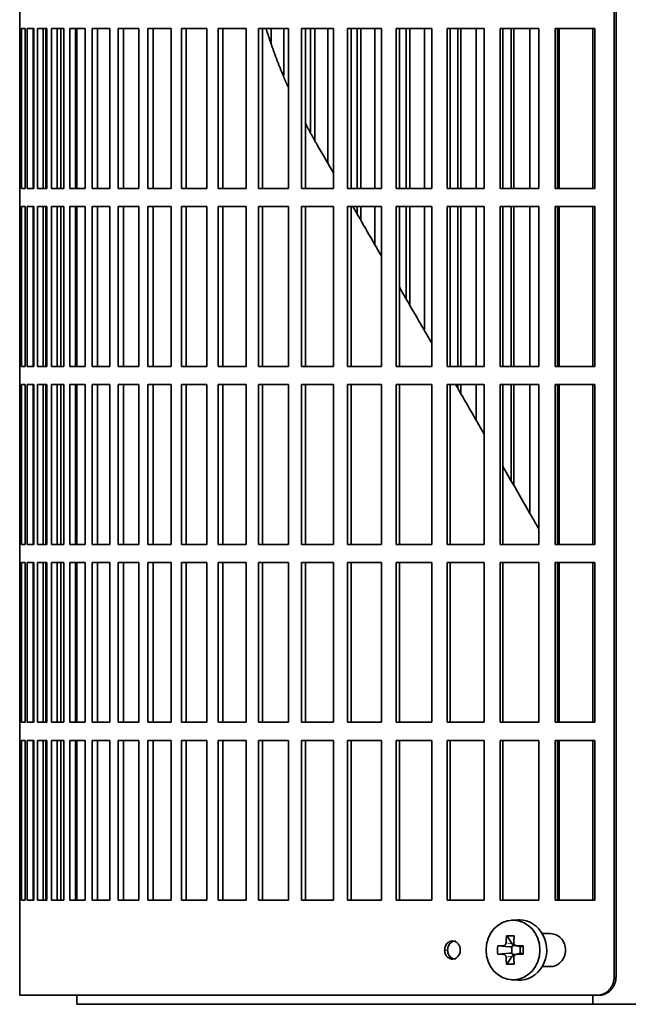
# Model space of a CAD drawing. Header units: millimetres. Extents: x 492 to 1367, y -1762 to 1549.
# Tile 14 of 29: x 499 to 600, y -264 to -101. Entities that reach past the tile are written whole.
import ezdxf

# ---------------------------------------------------------------- set-up
doc = ezdxf.new("R2010")
doc.units = ezdxf.units.MM
for name, color, linetype in [('M5X8_UNI7687', 7, 'Continuous'), ('VSI344-454_FILTR', 7, 'Continuous'), ('VSI344-454_SUPPO', 7, 'Continuous')]:
    doc.layers.add(name, color=color, linetype=linetype)

# ---------------------------------------------------------------- blocks, each defined once
blk = doc.blocks.new('SE')
at = {"layer": 'M5X8_UNI7687', "color": 7, "linetype": 'Continuous', "lineweight": 35}
for p, q in [((581.57, -250.24), (580.51, -250.31)), ((579.73, -252.9), (580.64, -254.2)), ((578.24, -254.54), (580.19, -254.7)), ((580.78, -254.48), (581.27, -254.48)), ((581.26, -254.51), (582.02, -254.7)), ((582.47, -254.54), (582.06, -254.7)), ((578.24, -255.93), (580.19, -255.77)), ((579.73, -257.57), (580.64, -256.27)), ((580.61, -255.8), (580.61, -254.67)), ((581.29, -255.98), (580.78, -255.98)), ((582.02, -255.76), (581.26, -255.96)), ((581.97, -254.69), (581.97, -255.78)), ((582.47, -255.93), (582.06, -255.77)), ((580.51, -260.15), (581.57, -260.22))]:
    blk.add_line(p, q, dxfattribs=at)
at = {"layer": 'M5X8_UNI7687', "color": 4, "linetype": 'Continuous', "lineweight": 9}
for p, q in [((580.19, -254.7), (579.18, -254.52)), ((579.63, -254.02), (580.64, -254.2)), ((581.37, -254.52), (582.06, -254.7)), ((579.18, -255.94), (580.19, -255.77)), ((580.64, -256.27), (579.63, -256.44)), ((582.06, -255.77), (581.37, -255.94))]:
    blk.add_line(p, q, dxfattribs=at)
at = {"layer": 'M5X8_UNI7687', "color": 7, "linetype": 'Continuous', "lineweight": 35}
for centre, radius, start, end in [((588.82, -255.23), 10.6, 176.2556, 183.7444), ((533.12, -255.23), 49.36, 359.1963, 0.8037)]:
    blk.add_arc(centre, radius, start, end, dxfattribs=at)
blk.add_ellipse((580.78, -255.23), major_axis=(0, -4.93), ratio=0.906308, dxfattribs=at)
for centre, major_axis, ratio, start_param, end_param in [((581.84, -255.23), (0, 5), 0.906308, 3.081955, 6.283185), ((581.84, -255.23), (0, 5), 0.906308, 0, 0.059638), ((584.59, -255.23), (0, 10), 0.5, 1.335108, 1.449667), ((583.52, -258.3), (-8.86, 2.7), 0.529916, -1.123958, -0.974266), ((584.31, -255.23), (0, 10), 0.34202, 1.335108, 1.449667), ((584.45, -255.39), (-9.99, 0.37), 0.07899, -1.011873, -0.897313), ((580.38, -254.23), (0.019, -0.502), 0.906042, 0.483343, 1.010141), ((580.18, -254.2), (0.561, -0.512), 0.450112, 0.58713, 1.105331), ((584.45, -255.39), (-9.99, 0.37), 0.07899, -1.36869, -1.254131), ((584.45, -255.08), (-9.99, -0.37), 0.07899, 0.897313, 1.011873), ((580.18, -254.2), (0.85, -0.111), 0.58208, 4.795805, 5.314006), ((580.18, -256.27), (0.85, 0.111), 0.58208, 0.96918, 1.487381), ((580.38, -256.23), (0.019, 0.502), 0.906042, 5.273044, 5.799842), ((580.18, -256.27), (0.561, 0.512), 0.450112, 5.177855, 5.696055), ((584.45, -255.08), (-9.99, -0.37), 0.07899, 1.254131, 1.36869), ((582.06, -254.2), (0.03, 0.507), 0.355475, 3.073309, 3.29989), ((582.06, -256.27), (0.03, -0.507), 0.355475, 2.983295, 3.209876), ((584.59, -255.23), (0, -10), 0.5, -1.449667, -1.335108), ((583.52, -252.17), (-8.86, -2.7), 0.529916, 0.974266, 1.123958), ((584.31, -255.23), (0, -10), 0.34202, -1.449667, -1.335108)]:
    blk.add_ellipse(centre, major_axis=major_axis, ratio=ratio, start_param=start_param, end_param=end_param, dxfattribs=at)
for points in [[(579.18, -254.52), (579.19, -254.52), (579.22, -254.52), (579.26, -254.51), (579.3, -254.5), (579.34, -254.48), (579.38, -254.46), (579.42, -254.44), (579.45, -254.41), (579.49, -254.38), (579.52, -254.34), (579.54, -254.3), (579.57, -254.26), (579.59, -254.21), (579.6, -254.17), (579.62, -254.12), (579.62, -254.08), (579.63, -254.04), (579.63, -254.02)], [(580.92, -254.02), (580.92, -254.04), (580.92, -254.08), (580.92, -254.12), (580.93, -254.17), (580.94, -254.21), (580.96, -254.26), (580.98, -254.3), (581.01, -254.34), (581.04, -254.38), (581.07, -254.41), (581.11, -254.44), (581.15, -254.46), (581.19, -254.48), (581.23, -254.5), (581.27, -254.51), (581.32, -254.52), (581.35, -254.52), (581.37, -254.52)], [(579.63, -256.44), (579.63, -256.42), (579.62, -256.39), (579.62, -256.34), (579.6, -256.3), (579.59, -256.25), (579.57, -256.21), (579.54, -256.17), (579.52, -256.13), (579.49, -256.09), (579.45, -256.06), (579.42, -256.03), (579.38, -256), (579.34, -255.98), (579.3, -255.97), (579.26, -255.95), (579.22, -255.95), (579.19, -255.94), (579.18, -255.94)], [(581.37, -255.94), (581.35, -255.94), (581.32, -255.95), (581.27, -255.95), (581.23, -255.97), (581.19, -255.98), (581.15, -256), (581.11, -256.03), (581.07, -256.06), (581.04, -256.09), (581.01, -256.13), (580.98, -256.17), (580.96, -256.21), (580.94, -256.25), (580.93, -256.3), (580.92, -256.34), (580.92, -256.39), (580.92, -256.42), (580.92, -256.44)]]:
    blk.add_open_spline(points, degree=3, dxfattribs=at)
at = {"layer": 'VSI344-454_FILTR', "color": 7, "linetype": 'Continuous', "lineweight": 35}
for p, q in [((597.54, -259.73), (597.54, 11.27)), ((597.86, -259.73), (597.86, 11.27)), ((498.98, -99.48), (498.98, -102.48)), ((498.98, -102.48), (499.11, -102.48)), ((498.99, -128.98), (498.99, -102.48)), ((499.11, -128.98), (499.11, -102.48)), ((499.27, -102.48), (499.88, -102.48)), ((499.27, -128.98), (499.27, -102.48)), ((499.88, -128.98), (499.88, -102.48)), ((500.24, -102.48), (501.34, -102.48)), ((500.24, -128.98), (500.24, -102.48)), ((501.23, -128.98), (501.23, -102.48)), ((501.34, -128.98), (501.34, -102.48)), ((501.91, -102.48), (503.49, -102.48)), ((501.91, -128.98), (501.91, -102.48)), ((502.89, -128.98), (502.89, -102.48)), ((503.32, -128.98), (503.32, -102.48)), ((503.49, -128.98), (503.49, -102.48)), ((504.27, -102.48), (506.32, -102.48)), ((504.27, -128.98), (504.27, -102.48)), ((505.22, -128.98), (505.22, -102.48)), ((505.79, -128.98), (505.79, -102.48)), ((506.32, -128.98), (506.32, -102.48)), ((507.29, -102.48), (509.82, -102.48)), ((507.29, -128.98), (507.29, -102.48)), ((508.23, -128.98), (508.23, -102.48)), ((509.82, -128.98), (509.82, -102.48)), ((510.98, -102.48), (513.95, -102.48)), ((510.98, -128.98), (510.98, -102.48)), ((511.89, -128.98), (511.89, -102.48)), ((513.95, -128.98), (513.95, -102.48)), ((515.31, -102.48), (518.72, -102.48)), ((515.31, -128.98), (515.31, -102.48)), ((516.18, -128.98), (516.18, -102.48)), ((518.72, -128.98), (518.72, -102.48)), ((520.25, -102.48), (524.09, -102.48)), ((520.25, -128.98), (520.25, -102.48)), ((521.09, -128.98), (521.09, -102.48)), ((524.09, -128.98), (524.09, -102.48)), ((525.8, -102.48), (530.03, -102.48)), ((525.8, -128.98), (525.8, -102.48)), ((526.6, -128.98), (526.6, -102.48)), ((530.03, -128.98), (530.03, -102.48)), ((531.91, -102.48), (536.52, -102.48)), ((531.91, -128.98), (531.91, -102.48)), ((532.66, -128.98), (532.66, -102.48)), ((536.52, -128.98), (536.52, -102.48)), ((538.56, -102.48), (543.53, -102.48)), ((538.56, -128.98), (538.56, -102.48)), ((539.26, -128.98), (539.26, -102.48)), ((540.7, -104.92), (540.7, -102.48)), ((542.76, -110.22), (542.76, -102.48)), ((543.53, -128.98), (543.53, -102.48)), ((545.71, -102.48), (551.02, -102.48)), ((545.71, -128.98), (545.71, -102.48)), ((546.37, -128.98), (546.37, -102.48)), ((547.22, -119.63), (547.22, -102.48)), ((547.9, -120.94), (547.9, -102.48)), ((550.1, -124.83), (550.1, -102.48)), ((551.02, -128.98), (551.02, -102.48)), ((553.34, -102.48), (558.96, -102.48)), ((553.34, -128.98), (553.34, -102.48)), ((553.94, -128.98), (553.94, -102.48)), ((554.94, -128.98), (554.94, -102.48)), ((555.57, -128.98), (555.57, -102.48)), ((557.89, -128.98), (557.89, -102.48)), ((558.96, -128.98), (558.96, -102.48)), ((561.4, -102.48), (567.3, -102.48)), ((561.4, -128.98), (561.4, -102.48)), ((561.95, -128.98), (561.95, -102.48)), ((563.08, -128.98), (563.08, -102.48)), ((563.65, -128.98), (563.65, -102.48)), ((566.1, -128.98), (566.1, -102.48)), ((567.3, -128.98), (567.3, -102.48)), ((569.86, -102.48), (576.01, -102.48)), ((569.86, -128.98), (569.86, -102.48)), ((570.34, -128.98), (570.34, -102.48)), ((571.61, -128.98), (571.61, -102.48)), ((572.13, -128.98), (572.13, -102.48)), ((574.68, -128.98), (574.68, -102.48)), ((576.01, -128.98), (576.01, -102.48)), ((578.67, -102.48), (585.04, -102.48)), ((578.67, -128.98), (578.67, -102.48)), ((579.09, -128.98), (579.09, -102.48)), ((580.49, -128.98), (580.49, -102.48)), ((580.94, -128.98), (580.94, -102.48)), ((583.58, -128.98), (583.58, -102.48)), ((585.04, -128.98), (585.04, -102.48)), ((587.79, -102.48), (594.36, -102.48)), ((587.79, -128.98), (587.79, -102.48)), ((588.15, -128.98), (588.15, -102.48)), ((594.36, -128.98), (594.36, -102.48)), ((498.98, -128.98), (499.11, -128.98)), ((498.98, -128.98), (498.98, -131.98)), ((499.27, -128.98), (499.88, -128.98)), ((500.24, -128.98), (501.34, -128.98)), ((501.91, -128.98), (503.49, -128.98)), ((504.27, -128.98), (506.32, -128.98)), ((507.29, -128.98), (509.82, -128.98)), ((510.98, -128.98), (513.95, -128.98)), ((515.31, -128.98), (518.72, -128.98)), ((520.25, -128.98), (524.09, -128.98)), ((525.8, -128.98), (530.03, -128.98)), ((531.91, -128.98), (536.52, -128.98)), ((538.56, -128.98), (543.53, -128.98)), ((545.71, -128.98), (551.02, -128.98)), ((553.34, -128.98), (558.96, -128.98)), ((561.4, -128.98), (567.3, -128.98)), ((569.86, -128.98), (576.01, -128.98)), ((578.67, -128.98), (585.04, -128.98)), ((587.79, -128.98), (594.36, -128.98)), ((498.98, -131.98), (499.11, -131.98)), ((498.99, -158.48), (498.99, -131.98)), ((499.11, -158.48), (499.11, -131.98)), ((499.27, -131.98), (499.88, -131.98)), ((499.27, -158.48), (499.27, -131.98)), ((499.88, -158.48), (499.88, -131.98)), ((500.24, -131.98), (501.34, -131.98)), ((500.24, -158.48), (500.24, -131.98)), ((501.23, -158.48), (501.23, -131.98)), ((501.34, -158.48), (501.34, -131.98)), ((501.91, -131.98), (503.49, -131.98)), ((501.91, -158.48), (501.91, -131.98)), ((502.89, -158.48), (502.89, -131.98)), ((503.32, -158.48), (503.32, -131.98)), ((503.49, -158.48), (503.49, -131.98)), ((504.27, -131.98), (506.32, -131.98)), ((504.27, -158.48), (504.27, -131.98)), ((505.22, -158.48), (505.22, -131.98)), ((505.79, -158.48), (505.79, -131.98)), ((506.32, -158.48), (506.32, -131.98)), ((507.29, -131.98), (509.82, -131.98)), ((507.29, -158.48), (507.29, -131.98)), ((508.23, -158.48), (508.23, -131.98)), ((509.82, -158.48), (509.82, -131.98)), ((510.98, -131.98), (513.95, -131.98)), ((510.98, -158.48), (510.98, -131.98)), ((511.89, -158.48), (511.89, -131.98)), ((513.95, -158.48), (513.95, -131.98)), ((515.31, -131.98), (518.72, -131.98)), ((515.31, -158.48), (515.31, -131.98)), ((516.18, -158.48), (516.18, -131.98)), ((518.72, -158.48), (518.72, -131.98)), ((520.25, -131.98), (524.09, -131.98)), ((520.25, -158.48), (520.25, -131.98)), ((521.09, -158.48), (521.09, -131.98)), ((524.09, -158.48), (524.09, -131.98)), ((525.8, -131.98), (530.03, -131.98)), ((525.8, -158.48), (525.8, -131.98)), ((526.6, -158.48), (526.6, -131.98)), ((530.03, -158.48), (530.03, -131.98)), ((531.91, -131.98), (536.52, -131.98)), ((531.91, -158.48), (531.91, -131.98)), ((532.66, -158.48), (532.66, -131.98)), ((536.52, -158.48), (536.52, -131.98)), ((538.56, -131.98), (543.53, -131.98)), ((538.56, -158.48), (538.56, -131.98)), ((539.26, -158.48), (539.26, -131.98)), ((543.53, -158.48), (543.53, -131.98)), ((545.71, -131.98), (551.02, -131.98)), ((545.71, -158.48), (545.71, -131.98)), ((546.37, -158.48), (546.37, -131.98)), ((551.02, -158.48), (551.02, -131.98)), ((553.34, -131.98), (558.96, -131.98)), ((553.34, -158.48), (553.34, -131.98)), ((553.94, -158.48), (553.94, -131.98)), ((554.94, -133.21), (554.94, -131.98)), ((555.57, -134.3), (555.57, -131.98)), ((557.89, -138.33), (557.89, -131.98)), ((558.96, -158.48), (558.96, -131.98)), ((561.4, -131.98), (567.3, -131.98)), ((561.4, -158.48), (561.4, -131.98)), ((561.95, -158.48), (561.95, -131.98)), ((563.08, -147.32), (563.08, -131.98)), ((563.65, -148.31), (563.65, -131.98)), ((566.1, -152.54), (566.1, -131.98)), ((567.3, -158.48), (567.3, -131.98)), ((569.86, -131.98), (576.01, -131.98)), ((569.86, -158.48), (569.86, -131.98)), ((570.34, -158.48), (570.34, -131.98)), ((571.61, -158.48), (571.61, -131.98)), ((572.13, -158.48), (572.13, -131.98)), ((574.68, -158.48), (574.68, -131.98)), ((576.01, -158.48), (576.01, -131.98)), ((578.67, -131.98), (585.04, -131.98)), ((578.67, -158.48), (578.67, -131.98)), ((579.09, -158.48), (579.09, -131.98)), ((580.49, -158.48), (580.49, -131.98)), ((580.94, -158.48), (580.94, -131.98)), ((583.58, -158.48), (583.58, -131.98)), ((585.04, -158.48), (585.04, -131.98)), ((587.79, -131.98), (594.36, -131.98)), ((587.79, -158.48), (587.79, -131.98)), ((588.15, -158.48), (588.15, -131.98)), ((594.36, -158.48), (594.36, -131.98)), ((498.98, -158.48), (499.11, -158.48)), ((498.98, -158.48), (498.98, -161.48)), ((499.27, -158.48), (499.88, -158.48)), ((500.24, -158.48), (501.34, -158.48)), ((501.91, -158.48), (503.49, -158.48)), ((504.27, -158.48), (506.32, -158.48)), ((507.29, -158.48), (509.82, -158.48)), ((510.98, -158.48), (513.95, -158.48)), ((515.31, -158.48), (518.72, -158.48)), ((520.25, -158.48), (524.09, -158.48)), ((525.8, -158.48), (530.03, -158.48)), ((531.91, -158.48), (536.52, -158.48)), ((538.56, -158.48), (543.53, -158.48)), ((545.71, -158.48), (551.02, -158.48)), ((553.34, -158.48), (558.96, -158.48)), ((561.4, -158.48), (567.3, -158.48)), ((569.86, -158.48), (576.01, -158.48)), ((578.67, -158.48), (585.04, -158.48)), ((587.79, -158.48), (594.36, -158.48)), ((498.98, -161.48), (499.11, -161.48)), ((498.99, -187.98), (498.99, -161.48)), ((499.11, -187.98), (499.11, -161.48)), ((499.27, -161.48), (499.88, -161.48)), ((499.27, -187.98), (499.27, -161.48)), ((499.88, -187.98), (499.88, -161.48)), ((500.24, -161.48), (501.34, -161.48)), ((500.24, -187.98), (500.24, -161.48)), ((501.23, -187.98), (501.23, -161.48)), ((501.34, -187.98), (501.34, -161.48)), ((501.91, -161.48), (503.49, -161.48)), ((501.91, -187.98), (501.91, -161.48)), ((502.89, -187.98), (502.89, -161.48)), ((503.32, -187.98), (503.32, -161.48)), ((503.49, -187.98), (503.49, -161.48)), ((504.27, -161.48), (506.32, -161.48)), ((504.27, -187.98), (504.27, -161.48)), ((505.22, -187.98), (505.22, -161.48)), ((505.79, -187.98), (505.79, -161.48)), ((506.32, -187.98), (506.32, -161.48)), ((507.29, -161.48), (509.82, -161.48)), ((507.29, -187.98), (507.29, -161.48)), ((508.23, -187.98), (508.23, -161.48)), ((509.82, -187.98), (509.82, -161.48)), ((510.98, -161.48), (513.95, -161.48)), ((510.98, -187.98), (510.98, -161.48)), ((511.89, -187.98), (511.89, -161.48)), ((513.95, -187.98), (513.95, -161.48)), ((515.31, -161.48), (518.72, -161.48)), ((515.31, -187.98), (515.31, -161.48)), ((516.18, -187.98), (516.18, -161.48)), ((518.72, -187.98), (518.72, -161.48)), ((520.25, -161.48), (524.09, -161.48)), ((520.25, -187.98), (520.25, -161.48)), ((521.09, -187.98), (521.09, -161.48)), ((524.09, -187.98), (524.09, -161.48)), ((525.8, -161.48), (530.03, -161.48)), ((525.8, -187.98), (525.8, -161.48)), ((526.6, -187.98), (526.6, -161.48)), ((530.03, -187.98), (530.03, -161.48)), ((531.91, -161.48), (536.52, -161.48)), ((531.91, -187.98), (531.91, -161.48)), ((532.66, -187.98), (532.66, -161.48)), ((536.52, -187.98), (536.52, -161.48)), ((538.56, -161.48), (543.53, -161.48)), ((538.56, -187.98), (538.56, -161.48)), ((539.26, -187.98), (539.26, -161.48)), ((543.53, -187.98), (543.53, -161.48)), ((545.71, -161.48), (551.02, -161.48)), ((545.71, -187.98), (545.71, -161.48)), ((546.37, -187.98), (546.37, -161.48)), ((551.02, -187.98), (551.02, -161.48)), ((553.34, -161.48), (558.96, -161.48)), ((553.34, -187.98), (553.34, -161.48)), ((553.94, -187.98), (553.94, -161.48)), ((558.96, -187.98), (558.96, -161.48)), ((561.4, -161.48), (567.3, -161.48)), ((561.4, -187.98), (561.4, -161.48)), ((561.95, -187.98), (561.95, -161.48)), ((567.3, -187.98), (567.3, -161.48)), ((569.86, -161.48), (576.01, -161.48)), ((569.86, -187.98), (569.86, -161.48)), ((570.34, -187.98), (570.34, -161.48)), ((571.61, -162.09), (571.61, -161.48)), ((572.13, -162.99), (572.13, -161.48)), ((574.68, -167.4), (574.68, -161.48)), ((576.01, -187.98), (576.01, -161.48)), ((578.67, -161.48), (585.04, -161.48)), ((578.67, -187.98), (578.67, -161.48)), ((579.09, -187.98), (579.09, -161.48)), ((580.49, -177.47), (580.49, -161.48)), ((580.94, -178.26), (580.94, -161.48)), ((583.58, -182.83), (583.58, -161.48)), ((585.04, -187.98), (585.04, -161.48)), ((587.79, -161.48), (594.36, -161.48)), ((587.79, -187.98), (587.79, -161.48)), ((588.15, -187.98), (588.15, -161.48)), ((594.36, -187.98), (594.36, -161.48)), ((498.98, -187.98), (499.11, -187.98)), ((498.98, -187.98), (498.98, -190.98)), ((499.27, -187.98), (499.88, -187.98)), ((500.24, -187.98), (501.34, -187.98)), ((501.91, -187.98), (503.49, -187.98)), ((504.27, -187.98), (506.32, -187.98)), ((507.29, -187.98), (509.82, -187.98)), ((510.98, -187.98), (513.95, -187.98)), ((515.31, -187.98), (518.72, -187.98)), ((520.25, -187.98), (524.09, -187.98)), ((525.8, -187.98), (530.03, -187.98)), ((531.91, -187.98), (536.52, -187.98)), ((538.56, -187.98), (543.53, -187.98)), ((545.71, -187.98), (551.02, -187.98)), ((553.34, -187.98), (558.96, -187.98)), ((561.4, -187.98), (567.3, -187.98)), ((569.86, -187.98), (576.01, -187.98)), ((578.67, -187.98), (585.04, -187.98)), ((587.79, -187.98), (594.36, -187.98)), ((498.98, -190.98), (499.11, -190.98)), ((498.99, -217.48), (498.99, -190.98)), ((499.11, -217.48), (499.11, -190.98)), ((499.27, -190.98), (499.88, -190.98)), ((499.27, -217.48), (499.27, -190.98)), ((499.88, -217.48), (499.88, -190.98)), ((500.24, -190.98), (501.34, -190.98)), ((500.24, -217.48), (500.24, -190.98)), ((501.23, -217.48), (501.23, -190.98)), ((501.34, -217.48), (501.34, -190.98)), ((501.91, -190.98), (503.49, -190.98)), ((501.91, -217.48), (501.91, -190.98)), ((502.89, -217.48), (502.89, -190.98)), ((503.32, -217.48), (503.32, -190.98)), ((503.49, -217.48), (503.49, -190.98)), ((504.27, -190.98), (506.32, -190.98)), ((504.27, -217.48), (504.27, -190.98)), ((505.22, -217.48), (505.22, -190.98)), ((505.79, -217.48), (505.79, -190.98)), ((506.32, -217.48), (506.32, -190.98)), ((507.29, -190.98), (509.82, -190.98)), ((507.29, -217.48), (507.29, -190.98)), ((508.23, -217.48), (508.23, -190.98)), ((509.82, -217.48), (509.82, -190.98)), ((510.98, -190.98), (513.95, -190.98)), ((510.98, -217.48), (510.98, -190.98)), ((511.89, -217.48), (511.89, -190.98)), ((513.95, -217.48), (513.95, -190.98)), ((515.31, -190.98), (518.72, -190.98)), ((515.31, -217.48), (515.31, -190.98)), ((516.18, -217.48), (516.18, -190.98)), ((518.72, -217.48), (518.72, -190.98)), ((520.25, -190.98), (524.09, -190.98)), ((520.25, -217.48), (520.25, -190.98)), ((521.09, -217.48), (521.09, -190.98)), ((524.09, -217.48), (524.09, -190.98)), ((525.8, -190.98), (530.03, -190.98)), ((525.8, -217.48), (525.8, -190.98)), ((526.6, -217.48), (526.6, -190.98)), ((530.03, -217.48), (530.03, -190.98)), ((531.91, -190.98), (536.52, -190.98)), ((531.91, -217.48), (531.91, -190.98)), ((532.66, -217.48), (532.66, -190.98)), ((536.52, -217.48), (536.52, -190.98)), ((538.56, -190.98), (543.53, -190.98)), ((538.56, -217.48), (538.56, -190.98)), ((539.26, -217.48), (539.26, -190.98)), ((543.53, -217.48), (543.53, -190.98)), ((545.71, -190.98), (551.02, -190.98)), ((545.71, -217.48), (545.71, -190.98)), ((546.37, -217.48), (546.37, -190.98)), ((551.02, -217.48), (551.02, -190.98)), ((553.34, -190.98), (558.96, -190.98)), ((553.34, -217.48), (553.34, -190.98)), ((553.94, -217.48), (553.94, -190.98)), ((558.96, -217.48), (558.96, -190.98)), ((561.4, -190.98), (567.3, -190.98)), ((561.4, -217.48), (561.4, -190.98)), ((561.95, -217.48), (561.95, -190.98)), ((567.3, -217.48), (567.3, -190.98)), ((569.86, -190.98), (576.01, -190.98)), ((569.86, -217.48), (569.86, -190.98)), ((570.34, -217.48), (570.34, -190.98)), ((576.01, -217.48), (576.01, -190.98)), ((578.67, -190.98), (585.04, -190.98)), ((578.67, -217.48), (578.67, -190.98)), ((579.09, -217.48), (579.09, -190.98)), ((585.04, -217.48), (585.04, -190.98)), ((587.79, -190.98), (594.36, -190.98)), ((587.79, -217.48), (587.79, -190.98)), ((588.15, -217.48), (588.15, -190.98)), ((594.36, -217.48), (594.36, -190.98)), ((498.98, -217.48), (499.11, -217.48)), ((498.98, -217.48), (498.98, -220.48)), ((499.27, -217.48), (499.88, -217.48)), ((500.24, -217.48), (501.34, -217.48)), ((501.91, -217.48), (503.49, -217.48)), ((504.27, -217.48), (506.32, -217.48)), ((507.29, -217.48), (509.82, -217.48)), ((510.98, -217.48), (513.95, -217.48)), ((515.31, -217.48), (518.72, -217.48)), ((520.25, -217.48), (524.09, -217.48)), ((525.8, -217.48), (530.03, -217.48)), ((531.91, -217.48), (536.52, -217.48)), ((538.56, -217.48), (543.53, -217.48)), ((545.71, -217.48), (551.02, -217.48)), ((553.34, -217.48), (558.96, -217.48)), ((561.4, -217.48), (567.3, -217.48)), ((569.86, -217.48), (576.01, -217.48)), ((578.67, -217.48), (585.04, -217.48)), ((587.79, -217.48), (594.36, -217.48)), ((498.98, -220.48), (499.11, -220.48)), ((498.99, -246.98), (498.99, -220.48)), ((499.11, -246.98), (499.11, -220.48)), ((499.27, -220.48), (499.88, -220.48)), ((499.27, -246.98), (499.27, -220.48)), ((499.88, -246.98), (499.88, -220.48)), ((500.24, -220.48), (501.34, -220.48)), ((500.24, -246.98), (500.24, -220.48)), ((501.23, -246.98), (501.23, -220.48)), ((501.34, -246.98), (501.34, -220.48)), ((501.91, -220.48), (503.49, -220.48)), ((501.91, -246.98), (501.91, -220.48)), ((502.89, -246.98), (502.89, -220.48)), ((503.32, -246.98), (503.32, -220.48)), ((503.49, -246.98), (503.49, -220.48)), ((504.27, -220.48), (506.32, -220.48)), ((504.27, -246.98), (504.27, -220.48)), ((505.22, -246.98), (505.22, -220.48)), ((505.79, -246.98), (505.79, -220.48)), ((506.32, -246.98), (506.32, -220.48)), ((507.29, -220.48), (509.82, -220.48)), ((507.29, -246.98), (507.29, -220.48)), ((508.23, -246.98), (508.23, -220.48)), ((509.82, -246.98), (509.82, -220.48)), ((510.98, -220.48), (513.95, -220.48)), ((510.98, -246.98), (510.98, -220.48)), ((511.89, -246.98), (511.89, -220.48)), ((513.95, -246.98), (513.95, -220.48)), ((515.31, -220.48), (518.72, -220.48)), ((515.31, -246.98), (515.31, -220.48)), ((516.18, -246.98), (516.18, -220.48)), ((518.72, -246.98), (518.72, -220.48)), ((520.25, -220.48), (524.09, -220.48)), ((520.25, -246.98), (520.25, -220.48)), ((521.09, -246.98), (521.09, -220.48)), ((524.09, -246.98), (524.09, -220.48)), ((525.8, -220.48), (530.03, -220.48)), ((525.8, -246.98), (525.8, -220.48)), ((526.6, -246.98), (526.6, -220.48)), ((530.03, -246.98), (530.03, -220.48)), ((531.91, -220.48), (536.52, -220.48)), ((531.91, -246.98), (531.91, -220.48)), ((532.66, -246.98), (532.66, -220.48)), ((536.52, -246.98), (536.52, -220.48)), ((538.56, -220.48), (543.53, -220.48)), ((538.56, -246.98), (538.56, -220.48)), ((539.26, -246.98), (539.26, -220.48)), ((543.53, -246.98), (543.53, -220.48)), ((545.71, -220.48), (551.02, -220.48)), ((545.71, -246.98), (545.71, -220.48)), ((546.37, -246.98), (546.37, -220.48)), ((551.02, -246.98), (551.02, -220.48)), ((553.34, -220.48), (558.96, -220.48)), ((553.34, -246.98), (553.34, -220.48)), ((553.94, -246.98), (553.94, -220.48)), ((558.96, -246.98), (558.96, -220.48)), ((561.4, -220.48), (567.3, -220.48)), ((561.4, -246.98), (561.4, -220.48)), ((561.95, -246.98), (561.95, -220.48)), ((567.3, -246.98), (567.3, -220.48)), ((569.86, -220.48), (576.01, -220.48)), ((569.86, -246.98), (569.86, -220.48)), ((570.34, -246.98), (570.34, -220.48)), ((576.01, -246.98), (576.01, -220.48)), ((578.67, -220.48), (585.04, -220.48)), ((578.67, -246.98), (578.67, -220.48)), ((579.09, -246.98), (579.09, -220.48)), ((585.04, -246.98), (585.04, -220.48)), ((587.79, -220.48), (594.36, -220.48)), ((587.79, -246.98), (587.79, -220.48)), ((588.15, -246.98), (588.15, -220.48)), ((594.36, -246.98), (594.36, -220.48)), ((498.98, -246.98), (499.11, -246.98)), ((498.98, -246.98), (498.98, -262.73)), ((499.27, -246.98), (499.88, -246.98)), ((500.24, -246.98), (501.34, -246.98)), ((501.91, -246.98), (503.49, -246.98)), ((504.27, -246.98), (506.32, -246.98)), ((507.29, -246.98), (509.82, -246.98)), ((510.98, -246.98), (513.95, -246.98)), ((515.31, -246.98), (518.72, -246.98)), ((520.25, -246.98), (524.09, -246.98)), ((525.8, -246.98), (530.03, -246.98)), ((531.91, -246.98), (536.52, -246.98)), ((538.56, -246.98), (543.53, -246.98)), ((545.71, -246.98), (551.02, -246.98)), ((553.34, -246.98), (558.96, -246.98)), ((561.4, -246.98), (567.3, -246.98)), ((569.86, -246.98), (576.01, -246.98)), ((578.67, -246.98), (585.04, -246.98)), ((587.79, -246.98), (594.36, -246.98)), ((586.94, -252.48), (585.62, -252.48)), ((585.62, -257.98), (586.94, -257.98)), ((594.7, -262.73), (498.98, -262.73)), ((595.02, -262.73), (594.7, -262.73))]:
    blk.add_line(p, q, dxfattribs=at)
at = {"layer": 'VSI344-454_FILTR', "color": 4, "linetype": 'Continuous', "lineweight": 9}
for p, q in [((569.44, -255.23), (569.94, -255.23)), ((597.86, -259.73), (597.54, -259.73))]:
    blk.add_line(p, q, dxfattribs=at)
at = {"layer": 'VSI344-454_FILTR', "color": 7, "linetype": 'Continuous', "lineweight": 35}
for points, knots in [([(586.94, -257.98), (587.08, -257.98), (587.37, -257.96), (587.8, -257.84), (588.21, -257.63), (588.6, -257.33), (588.98, -256.92), (589.36, -256.23), (589.55, -255.26), (589.38, -254.3), (588.91, -253.4), (588.11, -252.65), (587.32, -252.54), (586.94, -252.48)], [0, 0, 0, 0, 0.053459, 0.108873, 0.166241, 0.225564, 0.286842, 0.368684, 0.501097, 0.624779, 0.701219, 0.857925, 1, 1, 1, 1]), ([(569.44, -255.23), (569.45, -255.1), (569.46, -254.84), (569.61, -254.47), (569.85, -254.1), (570.24, -253.81), (570.74, -253.69), (571.25, -253.81), (571.68, -254.15), (571.98, -254.64), (572.02, -255.04), (572.04, -255.23)], [0, 0, 0, 0, 0.084454, 0.168831, 0.25477, 0.378375, 0.501304, 0.626685, 0.750981, 0.875806, 1, 1, 1, 1]), ([(571.23, -253.73), (571.07, -253.73), (570.73, -253.81), (570.35, -254.1), (570.11, -254.47), (569.96, -254.84), (569.95, -255.1), (569.94, -255.23)], [0.5001436, 0.5001436, 0.5001436, 0.5001436, 0.6219592, 0.7454545, 0.8313176, 0.915596, 1, 1, 1, 1]), ([(572.04, -255.23), (572.03, -255.37), (572.01, -255.63), (571.87, -256), (571.62, -256.37), (571.23, -256.66), (570.73, -256.77), (570.22, -256.65), (569.79, -256.32), (569.49, -255.82), (569.46, -255.43), (569.44, -255.23)], [0, 0, 0, 0, 0.084454, 0.168831, 0.25477, 0.378375, 0.501304, 0.626685, 0.750981, 0.875806, 1, 1, 1, 1]), ([(569.94, -255.23), (569.95, -255.36), (569.96, -255.62), (570.1, -255.99), (570.34, -256.35), (570.72, -256.65), (571.06, -256.73), (571.23, -256.73), (571.23, -256.73)], [0, 0, 0, 0, 0.0839215, 0.1651632, 0.2496847, 0.3738706, 0.4991399, 0.5001436, 0.5001436, 0.5001436, 0.5001436]), ([(594.7, -262.73), (594.76, -262.73), (594.86, -262.73), (595.02, -262.72), (595.18, -262.69), (595.33, -262.66), (595.49, -262.62), (595.64, -262.57), (595.91, -262.46), (596.29, -262.24), (596.72, -261.87), (597.08, -261.41), (597.3, -260.98), (597.43, -260.61), (597.49, -260.32), (597.54, -260.03), (597.54, -259.83), (597.54, -259.73)], [0, 0, 0, 0, 0.036074, 0.071835, 0.107394, 0.142867, 0.178369, 0.214015, 0.24992, 0.375515, 0.499618, 0.623903, 0.749864, 0.812552, 0.874725, 0.937001, 1, 1, 1, 1]), ([(597.86, -259.73), (597.86, -259.79), (597.85, -259.9), (597.84, -260.07), (597.82, -260.24), (597.79, -260.4), (597.75, -260.56), (597.7, -260.72), (597.59, -261.01), (597.39, -261.41), (597.04, -261.87), (596.6, -262.24), (596.19, -262.47), (595.84, -262.61), (595.57, -262.68), (595.3, -262.72), (595.11, -262.73), (595.02, -262.73)], [0, 0, 0, 0, 0.03611, 0.071905, 0.107497, 0.143003, 0.178538, 0.214218, 0.250157, 0.376062, 0.500392, 0.624478, 0.750119, 0.812755, 0.874869, 0.937079, 1, 1, 1, 1])]:
    blk.add_open_spline(points, degree=3, knots=knots, dxfattribs=at)
at = {"layer": 'VSI344-454_SUPPO', "color": 7, "linetype": 'Continuous', "lineweight": 35}
for p, q in [((508.48, -128.98), (508.48, -102.48)), ((588.41, -128.98), (588.41, -102.48)), ((594.01, -128.98), (594.01, -102.48)), ((508.48, -158.48), (508.48, -131.98)), ((588.41, -158.48), (588.41, -131.98)), ((594.01, -158.48), (594.01, -131.98)), ((508.48, -187.98), (508.48, -161.48)), ((588.41, -187.98), (588.41, -161.48)), ((594.01, -187.98), (594.01, -161.48)), ((508.48, -217.48), (508.48, -190.98)), ((588.41, -217.48), (588.41, -190.98)), ((594.01, -217.48), (594.01, -190.98)), ((508.48, -246.98), (508.48, -220.48)), ((588.41, -246.98), (588.41, -220.48)), ((594.01, -246.98), (594.01, -220.48)), ((508.48, -264.23), (508.48, -262.73)), ((594.01, -264.23), (594.01, -262.73)), ((508.48, -264.23), (594.01, -264.23)), ((594.01, -264.23), (624.32, -264.23))]:
    blk.add_line(p, q, dxfattribs=at)
for points, degree, knots in [([(543.47, -112.14), (543.04, -111.16), (542.63, -110.17), (541.08, -106.4), (539.85, -102.52)], 2, [0.2087608, 0.2087608, 0.2087608, 0.25, 0.25, 0.4066844, 0.4066844, 0.4066844]), ([(567.3, -154.63), (566.93, -153.98), (565.15, -150.9), (563.36, -147.81), (561.95, -145.35)], 3, [0.4683719, 0.4683719, 0.4683719, 0.4683719, 0.5, 0.6198456, 0.6198456, 0.6198456, 0.6198456])]:
    blk.add_open_spline(points, degree=degree, knots=knots, dxfattribs=at)
for points, degree in [([(548.32, -121.75), (547.26, -119.92), (546.29, -118.04)], 2), ([(551.02, -126.43), (550.12, -124.87), (549.22, -123.31), (548.32, -121.75)], 3), ([(558.96, -140.17), (557.39, -137.45), (555.81, -134.72), (554.23, -131.98)], 3), ([(576.01, -169.71), (574.43, -166.98), (572.85, -164.24), (571.26, -161.48)], 3), ([(583.59, -182.85), (582.1, -180.25), (580.6, -177.66), (579.09, -175.05)], 3), ([(585.13, -185.59), (584.38, -184.21), (583.59, -182.85)], 2), ([(588.44, -192.12), (588.32, -191.85), (588.19, -191.59)], 2)]:
    blk.add_open_spline(points, degree=degree, dxfattribs=at)

msp = doc.modelspace()

# ---------------------------------------------------------------- block references
msp.add_blockref('SE', (0, 0))

doc.saveas('drawing.dxf')
